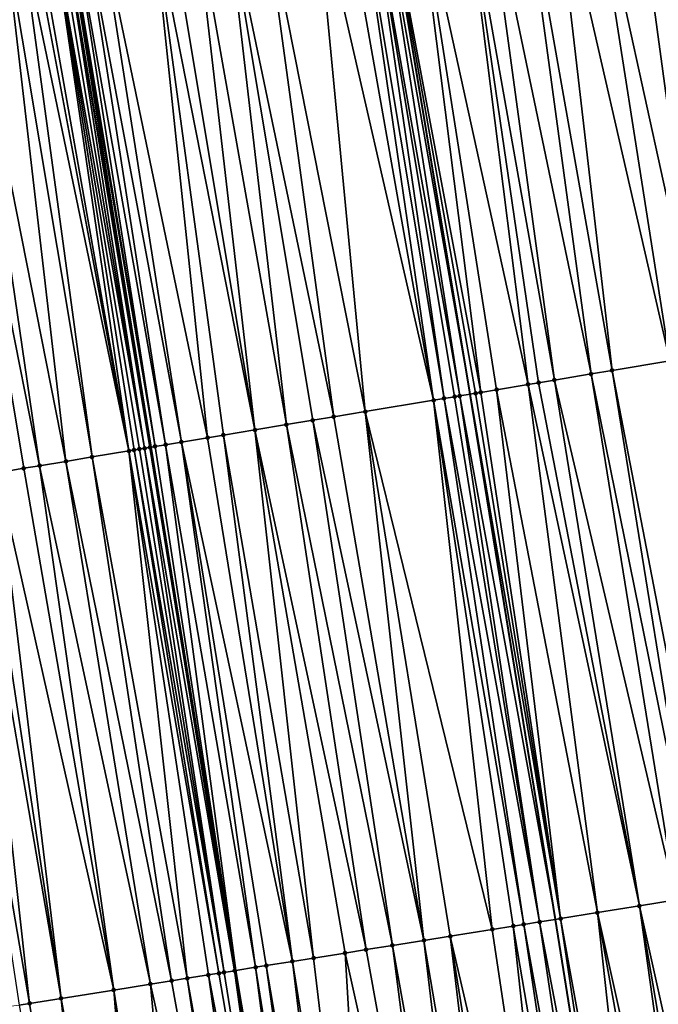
# Model space of a CAD drawing. Header units: feet. Extents: x 2004186 to 2014793, y 836912 to 864902.
# Tile 2 of 256: x 2011017 to 2011041, y 837007 to 837044. Entities that reach past the tile are written whole.
import ezdxf

# ---------------------------------------------------------------- set-up
doc = ezdxf.new("R2010")
doc.units = ezdxf.units.FT
doc.header["$LTSCALE"] = 100
doc.header["$MEASUREMENT"] = 0
for name, color, linetype, lineweight in [('GPL_Skip Line', 2, 'Continuous', 40), ('Road Shots', 4, 'Continuous', 200), ('Road X-Section', 30, 'Continuous', 13)]:
    doc.layers.add(name, color=color, linetype=linetype, lineweight=lineweight)
doc.layers.add('I-77 SB_MM21-27-Surface-TIN', color=7, linetype='Continuous')

msp = doc.modelspace()

# ---------------------------------------------------------------- linework, layer by layer
at = {"layer": 'GPL_Skip Line'}
for points in [[(2011046.910079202, 836951.2534838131, 347.616442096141), (2011043.742944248, 836970.9988746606, 347.9147980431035), (2011040.577503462, 836990.7451653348, 348.1683210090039), (2011037.412689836, 837010.4913708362, 348.4349385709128), (2011034.217597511, 837030.2325329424, 348.7083955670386), (2011030.931256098, 837049.9590714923, 348.9606658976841), (2011027.625421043, 837069.6825809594, 349.1944116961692), (2011024.395787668, 837089.418530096, 349.4389772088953), (2011021.191601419, 837109.1589870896, 349.6569288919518), (2011017.985390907, 837128.8988807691, 349.8962230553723), (2011014.772885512, 837148.6383004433, 350.0837803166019), (2011011.463540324, 837168.3615131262, 350.2913837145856), (2011008.154063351, 837188.0850810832, 350.457803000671), (2011004.844554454, 837207.808839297, 350.6017228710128), (2011001.535076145, 837227.5324152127, 350.7691397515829)], [(2011034.959147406, 836949.3412913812, 347.3911341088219), (2011031.783002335, 836969.0856366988, 347.6617485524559), (2011028.599195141, 836988.8283120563, 347.9372206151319), (2011025.412664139, 837008.571443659, 348.1996572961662), (2011022.231961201, 837028.2391435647, 348.4439752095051), (2011019.020235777, 837047.9780340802, 348.702453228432), (2011015.793692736, 837067.702491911, 348.9422138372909), (2011012.555232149, 837087.4998039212, 349.1792592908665), (2011009.302598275, 837107.2319907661, 349.413238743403), (2011006.018741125, 837126.95375063, 349.6544270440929), (2011002.710291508, 837146.6774372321, 349.8539743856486), (2010999.411798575, 837166.3417659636, 350.0586260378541), (2010996.12436466, 837186.0681942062, 350.2478693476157), (2010992.851467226, 837205.7980384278, 350.4098048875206), (2010989.58635184, 837225.5288545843, 350.5596984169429)]]:
    msp.add_polyline3d(points, dxfattribs=at)
at = {"layer": 'I-77 SB_MM21-27-Surface-TIN', "color": 128, "linetype": 'ByBlock', "lineweight": -2}
for points in [[(2011040.992289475, 837051.6370496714, 348.8140730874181), (2011040.203197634, 837051.5053906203, 348.829854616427), (2011044.278632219, 837031.9105031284, 348.5624584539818)], [(2011041.386831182, 837051.7029044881, 348.8041349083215), (2011040.992289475, 837051.6370496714, 348.8140730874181), (2011044.278632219, 837031.9105031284, 348.5624584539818)], [(2011038.62499899, 837051.2421623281, 348.8541471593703), (2011037.244061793, 837051.0119179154, 348.8688990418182), (2011041.714080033, 837031.4826334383, 348.6119469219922)], [(2011040.203197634, 837051.5053906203, 348.829854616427), (2011038.62499899, 837051.2421623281, 348.8541471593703), (2011042.897728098, 837031.6800601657, 348.5932826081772)], [(2011038.62499899, 837051.2421623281, 348.8541471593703), (2011041.714080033, 837031.4826334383, 348.6119469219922), (2011042.897728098, 837031.6800601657, 348.5932826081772)], [(2011040.203197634, 837051.5053906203, 348.829854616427), (2011042.897728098, 837031.6800601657, 348.5932826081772), (2011044.278632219, 837031.9105031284, 348.5624584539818)], [(2011036.060397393, 837050.8145892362, 348.8796269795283), (2011034.679474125, 837050.5842612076, 348.9011478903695), (2011038.754925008, 837030.989275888, 348.6416665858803)], [(2011037.244061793, 837051.0119179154, 348.8688990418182), (2011036.060397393, 837050.8145892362, 348.8796269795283), (2011039.544025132, 837031.1208852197, 348.6299107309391)], [(2011036.060397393, 837050.8145892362, 348.8796269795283), (2011038.754925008, 837030.989275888, 348.6416665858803), (2011039.544025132, 837031.1208852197, 348.6299107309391)], [(2011037.244061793, 837051.0119179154, 348.8688990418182), (2011039.544025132, 837031.1208852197, 348.6299107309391), (2011041.714080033, 837031.4826334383, 348.6119469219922)], [(2011033.890375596, 837050.4526423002, 348.9136796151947), (2011032.114911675, 837050.1564531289, 348.9456508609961), (2011036.387623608, 837030.5944540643, 348.6764345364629)], [(2011034.679474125, 837050.5842612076, 348.9011478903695), (2011033.890375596, 837050.4526423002, 348.9136796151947), (2011037.373992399, 837030.7590039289, 348.6586472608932)], [(2011033.890375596, 837050.4526423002, 348.9136796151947), (2011036.782172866, 837030.6602635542, 348.6701660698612), (2011037.373992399, 837030.7590039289, 348.6586472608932)], [(2011033.890375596, 837050.4526423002, 348.9136796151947), (2011036.387623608, 837030.5944540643, 348.6764345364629), (2011036.782172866, 837030.6602635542, 348.6701660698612)], [(2011034.679474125, 837050.5842612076, 348.9011478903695), (2011037.373992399, 837030.7590039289, 348.6586472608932), (2011038.754925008, 837030.989275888, 348.6416665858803)], [(2011032.114911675, 837050.1564531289, 348.9456508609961), (2011030.931256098, 837049.9590714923, 348.9606658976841), (2011034.61215997, 837030.2982631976, 348.7085414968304)], [(2011032.114911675, 837050.1564531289, 348.9456508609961), (2011035.203985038, 837030.39697034, 348.699712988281), (2011036.387623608, 837030.5944540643, 348.6764345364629)], [(2011032.114911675, 837050.1564531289, 348.9456508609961), (2011034.61215997, 837030.2982631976, 348.7085414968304), (2011035.203985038, 837030.39697034, 348.699712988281)], [(2011029.352993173, 837049.6962290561, 348.9537217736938), (2011028.366537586, 837049.5322001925, 348.929332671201), (2011032.836629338, 837030.0024744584, 348.708094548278)], [(2011029.944855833, 837049.7947105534, 348.9631596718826), (2011029.352993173, 837049.6962290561, 348.9537217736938), (2011032.836629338, 837030.0024744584, 348.708094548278)], [(2011030.339418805, 837049.8604377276, 348.9635546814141), (2011029.944855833, 837049.7947105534, 348.9631596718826), (2011033.231202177, 837030.0681424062, 348.713284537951)], [(2011029.944855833, 837049.7947105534, 348.9631596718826), (2011032.836629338, 837030.0024744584, 348.708094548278), (2011033.231202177, 837030.0681424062, 348.713284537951)], [(2011030.733975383, 837049.9262032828, 348.9608425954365), (2011030.339418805, 837049.8604377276, 348.9635546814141), (2011033.823040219, 837030.1667716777, 348.7107599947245)], [(2011030.339418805, 837049.8604377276, 348.9635546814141), (2011033.625768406, 837030.1338500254, 348.7152629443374), (2011033.823040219, 837030.1667716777, 348.7107599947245)], [(2011030.339418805, 837049.8604377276, 348.9635546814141), (2011033.231202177, 837030.0681424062, 348.713284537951), (2011033.625768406, 837030.1338500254, 348.7152629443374)], [(2011030.733975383, 837049.9262032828, 348.9608425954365), (2011034.217597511, 837030.2325329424, 348.7083955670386), (2011030.931256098, 837049.9590714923, 348.9606658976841)], [(2011030.733975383, 837049.9262032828, 348.9608425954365), (2011033.823040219, 837030.1667716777, 348.7107599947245), (2011034.217597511, 837030.2325329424, 348.7083955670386)], [(2011034.414876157, 837030.2654135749, 348.7072133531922), (2011030.931256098, 837049.9590714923, 348.9606658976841), (2011034.217597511, 837030.2325329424, 348.7083955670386)], [(2011034.61215997, 837030.2982631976, 348.7085414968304), (2011030.931256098, 837049.9590714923, 348.9606658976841), (2011034.414876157, 837030.2654135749, 348.7072133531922)], [(2011028.366537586, 837049.5322001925, 348.929332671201), (2011026.393631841, 837049.2041098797, 348.8831923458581), (2011030.271841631, 837029.5760185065, 348.6431349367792)], [(2011028.366537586, 837049.5322001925, 348.929332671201), (2011030.271841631, 837029.5760185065, 348.6431349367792), (2011032.836629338, 837030.0024744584, 348.708094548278)], [(2011025.012604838, 837048.9744045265, 348.8543050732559), (2011023.828854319, 837048.7775927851, 348.8231847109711), (2011027.312481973, 837029.0838892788, 348.5734166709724)], [(2011026.393631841, 837049.2041098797, 348.8831923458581), (2011025.012604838, 837048.9744045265, 348.8543050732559), (2011029.088098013, 837029.3791653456, 348.6153666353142)], [(2011025.012604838, 837048.9744045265, 348.8543050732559), (2011028.298940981, 837029.2478976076, 348.5994690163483), (2011029.088098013, 837029.3791653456, 348.6153666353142)], [(2011025.012604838, 837048.9744045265, 348.8543050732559), (2011027.312481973, 837029.0838892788, 348.5734166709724), (2011028.298940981, 837029.2478976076, 348.5994690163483)], [(2011026.393631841, 837049.2041098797, 348.8831923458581), (2011029.088098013, 837029.3791653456, 348.6153666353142), (2011030.271841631, 837029.5760185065, 348.6431349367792)], [(2011022.842407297, 837048.6135125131, 348.8029572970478), (2011022.250533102, 837048.5151002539, 348.7879142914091), (2011026.128741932, 837028.8870146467, 348.5473865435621)], [(2011023.828854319, 837048.7775927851, 348.8231847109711), (2011022.842407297, 837048.6135125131, 348.8029572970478), (2011026.128741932, 837028.8870146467, 348.5473865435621)], [(2011023.828854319, 837048.7775927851, 348.8231847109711), (2011026.128741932, 837028.8870146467, 348.5473865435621), (2011027.312481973, 837029.0838892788, 348.5734166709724)], [(2011022.250533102, 837048.5151002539, 348.7879142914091), (2011020.277637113, 837048.1869513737, 348.746515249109), (2011024.353124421, 837028.5917474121, 348.5047215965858)], [(2011022.250533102, 837048.5151002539, 348.7879142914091), (2011024.944991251, 837028.6902038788, 348.5161863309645), (2011026.128741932, 837028.8870146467, 348.5473865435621)], [(2011022.250533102, 837048.5151002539, 348.7879142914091), (2011024.353124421, 837028.5917474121, 348.5047215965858), (2011024.944991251, 837028.6902038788, 348.5161863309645)], [(2011018.50200387, 837047.8917785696, 348.696207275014), (2011017.910155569, 837047.7932108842, 348.6937466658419), (2011021.39377948, 837028.0995298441, 348.442154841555)], [(2011018.699278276, 837047.9246846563, 348.6929642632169), (2011018.50200387, 837047.8917785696, 348.696207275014), (2011021.985620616, 837028.1981405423, 348.4411339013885)], [(2011018.50200387, 837047.8917785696, 348.696207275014), (2011021.788346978, 837028.1652298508, 348.4447495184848), (2011021.985620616, 837028.1981405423, 348.4411339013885)], [(2011018.50200387, 837047.8917785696, 348.696207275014), (2011021.59106704, 837028.132356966, 348.4453045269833), (2011021.788346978, 837028.1652298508, 348.4447495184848)], [(2011018.50200387, 837047.8917785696, 348.696207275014), (2011021.39377948, 837028.0995298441, 348.442154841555), (2011021.59106704, 837028.132356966, 348.4453045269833)], [(2011018.896567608, 837047.9575011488, 348.6969742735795), (2011018.699278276, 837047.9246846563, 348.6929642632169), (2011021.985620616, 837028.1981405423, 348.4411339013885)], [(2011018.896567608, 837047.9575011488, 348.6969742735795), (2011022.231961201, 837028.2391435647, 348.4439752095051), (2011019.020235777, 837047.9780340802, 348.702453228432)], [(2011018.896567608, 837047.9575011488, 348.6969742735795), (2011022.182904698, 837028.2309885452, 348.4425931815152), (2011022.231961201, 837028.2391435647, 348.4439752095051)], [(2011018.896567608, 837047.9575011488, 348.6969742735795), (2011021.985620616, 837028.1981405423, 348.4411339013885), (2011022.182904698, 837028.2309885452, 348.4425931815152)], [(2011019.093866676, 837047.9902592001, 348.7057153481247), (2011019.020235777, 837047.9780340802, 348.702453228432), (2011022.380197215, 837028.263785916, 348.4481513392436)], [(2011022.380197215, 837028.263785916, 348.4481513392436), (2011019.020235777, 837047.9780340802, 348.702453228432), (2011022.231961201, 837028.2391435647, 348.4439752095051)], [(2011019.291171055, 837048.0229853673, 348.7170375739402), (2011019.093866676, 837047.9902592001, 348.7057153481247), (2011022.380197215, 837028.263785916, 348.4481513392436)], [(2011019.68576182, 837048.0885457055, 348.7309386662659), (2011019.291171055, 837048.0229853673, 348.7170375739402), (2011022.774799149, 837028.3292792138, 348.4674799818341)], [(2011019.291171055, 837048.0229853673, 348.7170375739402), (2011022.380197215, 837028.263785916, 348.4481513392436), (2011022.774799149, 837028.3292792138, 348.4674799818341)], [(2011020.277637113, 837048.1869513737, 348.746515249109), (2011019.68576182, 837048.0885457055, 348.7309386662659), (2011023.366677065, 837028.4276691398, 348.484331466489)], [(2011019.68576182, 837048.0885457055, 348.7309386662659), (2011022.774799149, 837028.3292792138, 348.4674799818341), (2011023.366677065, 837028.4276691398, 348.484331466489)], [(2011020.277637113, 837048.1869513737, 348.746515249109), (2011023.366677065, 837028.4276691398, 348.484331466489), (2011024.353124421, 837028.5917474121, 348.5047215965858)], [(2011016.726401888, 837047.5964181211, 348.6610899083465), (2011015.148096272, 837047.3338319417, 348.6334007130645), (2011019.02629647, 837027.7057981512, 348.3886721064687)], [(2011017.318271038, 837047.6948606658, 348.6736811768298), (2011016.726401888, 837047.5964181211, 348.6610899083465), (2011020.012739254, 837027.8699038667, 348.4068406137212)], [(2011016.726401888, 837047.5964181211, 348.6610899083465), (2011019.02629647, 837027.7057981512, 348.3886721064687), (2011020.012739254, 837027.8699038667, 348.4068406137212)], [(2011017.712858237, 837047.7604424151, 348.6858489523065), (2011017.318271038, 837047.6948606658, 348.6736811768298), (2011021.39377948, 837028.0995298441, 348.442154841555)], [(2011017.318271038, 837047.6948606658, 348.6736811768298), (2011020.012739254, 837027.8699038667, 348.4068406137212), (2011021.39377948, 837028.0995298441, 348.442154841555)], [(2011017.910155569, 837047.7932108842, 348.6937466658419), (2011017.712858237, 837047.7604424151, 348.6858489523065), (2011021.39377948, 837028.0995298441, 348.442154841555)], [(2011015.148096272, 837047.3338319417, 348.6334007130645), (2011014.161642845, 837047.1697901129, 348.6100611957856), (2011018.039849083, 837027.5417200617, 348.368267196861)], [(2011014.161642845, 837047.1697901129, 348.6100611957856), (2011017.447975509, 837027.4433040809, 348.3535249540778), (2011018.039849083, 837027.5417200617, 348.368267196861)], [(2011014.161642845, 837047.1697901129, 348.6100611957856), (2011016.461540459, 837027.279151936, 348.339115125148), (2011017.447975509, 837027.4433040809, 348.3535249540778)], [(2011015.148096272, 837047.3338319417, 348.6334007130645), (2011018.039849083, 837027.5417200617, 348.368267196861), (2011019.02629647, 837027.7057981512, 348.3886721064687)], [(2011041.714080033, 837031.4826334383, 348.6119469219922), (2011039.544025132, 837031.1208852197, 348.6299107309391), (2011043.336869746, 837011.4422094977, 348.3411733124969)], [(2011038.754925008, 837030.989275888, 348.6416665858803), (2011037.373992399, 837030.7590039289, 348.6586472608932), (2011041.954552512, 837011.2204007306, 348.3592159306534)], [(2011039.544025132, 837031.1208852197, 348.6299107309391), (2011038.754925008, 837030.989275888, 348.6416665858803), (2011042.744441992, 837011.3471865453, 348.34618945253)], [(2011038.754925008, 837030.989275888, 348.6416665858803), (2011041.954552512, 837011.2204007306, 348.3592159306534), (2011042.744441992, 837011.3471865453, 348.34618945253)], [(2011039.544025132, 837031.1208852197, 348.6299107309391), (2011042.744441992, 837011.3471865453, 348.34618945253), (2011043.336869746, 837011.4422094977, 348.3411733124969)], [(2011036.387623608, 837030.5944540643, 348.6764345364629), (2011035.203985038, 837030.39697034, 348.699712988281), (2011038.992469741, 837010.7449365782, 348.4093070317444)], [(2011036.782172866, 837030.6602635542, 348.6701660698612), (2011036.387623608, 837030.5944540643, 348.6764345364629), (2011040.572239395, 837010.9985662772, 348.379097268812)], [(2011036.387623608, 837030.5944540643, 348.6764345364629), (2011038.992469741, 837010.7449365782, 348.4093070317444), (2011040.572239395, 837010.9985662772, 348.379097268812)], [(2011037.373992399, 837030.7590039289, 348.6586472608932), (2011036.782172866, 837030.6602635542, 348.6701660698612), (2011040.572239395, 837010.9985662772, 348.379097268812)], [(2011037.373992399, 837030.7590039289, 348.6586472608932), (2011040.572239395, 837010.9985662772, 348.379097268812), (2011041.954552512, 837011.2204007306, 348.3592159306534)], [(2011033.231202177, 837030.0681424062, 348.713284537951), (2011032.836629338, 837030.0024744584, 348.708094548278), (2011036.227812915, 837010.3014585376, 348.4354069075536)], [(2011033.625768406, 837030.1338500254, 348.7152629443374), (2011033.231202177, 837030.0681424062, 348.713284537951), (2011036.820256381, 837010.3963834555, 348.437408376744)], [(2011033.231202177, 837030.0681424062, 348.713284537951), (2011036.227812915, 837010.3014585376, 348.4354069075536), (2011036.820256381, 837010.3963834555, 348.437408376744)], [(2011033.823040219, 837030.1667716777, 348.7107599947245), (2011033.625768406, 837030.1338500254, 348.7152629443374), (2011036.820256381, 837010.3963834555, 348.437408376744)], [(2011033.823040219, 837030.1667716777, 348.7107599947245), (2011037.412689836, 837010.4913708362, 348.4349385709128), (2011034.217597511, 837030.2325329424, 348.7083955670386)], [(2011033.823040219, 837030.1667716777, 348.7107599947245), (2011036.820256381, 837010.3963834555, 348.437408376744), (2011037.412689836, 837010.4913708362, 348.4349385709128)], [(2011034.414876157, 837030.2654135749, 348.7072133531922), (2011034.217597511, 837030.2325329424, 348.7083955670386), (2011037.610167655, 837010.5230332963, 348.4341153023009)], [(2011037.610167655, 837010.5230332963, 348.4341153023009), (2011034.217597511, 837030.2325329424, 348.7083955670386), (2011037.412689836, 837010.4913708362, 348.4349385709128)], [(2011034.61215997, 837030.2982631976, 348.7085414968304), (2011034.414876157, 837030.2654135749, 348.7072133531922), (2011037.610167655, 837010.5230332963, 348.4341153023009)], [(2011035.203985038, 837030.39697034, 348.699712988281), (2011034.61215997, 837030.2982631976, 348.7085414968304), (2011037.610167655, 837010.5230332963, 348.4341153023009)], [(2011035.203985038, 837030.39697034, 348.699712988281), (2011037.610167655, 837010.5230332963, 348.4341153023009), (2011038.992469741, 837010.7449365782, 348.4093070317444)], [(2011032.836629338, 837030.0024744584, 348.708094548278), (2011030.271841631, 837029.5760185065, 348.6431349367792), (2011035.042880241, 837010.111894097, 348.4109745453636)], [(2011032.836629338, 837030.0024744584, 348.708094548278), (2011035.832839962, 837010.2382416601, 348.4293194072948), (2011036.227812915, 837010.3014585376, 348.4354069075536)], [(2011032.836629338, 837030.0024744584, 348.708094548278), (2011035.042880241, 837010.111894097, 348.4109745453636), (2011035.832839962, 837010.2382416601, 348.4293194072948)], [(2011029.088098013, 837029.3791653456, 348.6153666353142), (2011028.298940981, 837029.2478976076, 348.5994690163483), (2011032.475516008, 837009.7012341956, 348.3535241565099)], [(2011030.271841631, 837029.5760185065, 348.6431349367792), (2011029.088098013, 837029.3791653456, 348.6153666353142), (2011032.475516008, 837009.7012341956, 348.3535241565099)], [(2011030.271841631, 837029.5760185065, 348.6431349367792), (2011033.462967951, 837009.8591543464, 348.3774791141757), (2011035.042880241, 837010.111894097, 348.4109745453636)], [(2011030.271841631, 837029.5760185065, 348.6431349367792), (2011032.475516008, 837009.7012341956, 348.3535241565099), (2011033.462967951, 837009.8591543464, 348.3774791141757)], [(2011027.312481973, 837029.0838892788, 348.5734166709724), (2011026.128741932, 837028.8870146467, 348.5473865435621), (2011030.303135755, 837009.3537223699, 348.30708633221)], [(2011028.298940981, 837029.2478976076, 348.5994690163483), (2011027.312481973, 837029.0838892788, 348.5734166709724), (2011031.29058653, 837009.511649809, 348.3305195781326)], [(2011027.312481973, 837029.0838892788, 348.5734166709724), (2011030.303135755, 837009.3537223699, 348.30708633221), (2011031.29058653, 837009.511649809, 348.3305195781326)], [(2011028.298940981, 837029.2478976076, 348.5994690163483), (2011031.29058653, 837009.511649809, 348.3305195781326), (2011032.475516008, 837009.7012341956, 348.3535241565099)], [(2011024.353124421, 837028.5917474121, 348.5047215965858), (2011023.366677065, 837028.4276691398, 348.484331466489), (2011027.538299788, 837008.9113620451, 348.2531767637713)], [(2011024.944991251, 837028.6902038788, 348.5161863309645), (2011024.353124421, 837028.5917474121, 348.5047215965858), (2011027.538299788, 837008.9113620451, 348.2531767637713)], [(2011026.128741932, 837028.8870146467, 348.5473865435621), (2011024.944991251, 837028.6902038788, 348.5161863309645), (2011028.328250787, 837009.037764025, 348.2676263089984)], [(2011024.944991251, 837028.6902038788, 348.5161863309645), (2011027.538299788, 837008.9113620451, 348.2531767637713), (2011028.328250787, 837009.037764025, 348.2676263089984)], [(2011026.128741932, 837028.8870146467, 348.5473865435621), (2011029.513184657, 837009.2273210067, 348.2925926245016), (2011030.303135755, 837009.3537223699, 348.30708633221)], [(2011026.128741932, 837028.8870146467, 348.5473865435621), (2011028.328250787, 837009.037764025, 348.2676263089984), (2011029.513184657, 837009.2273210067, 348.2925926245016)], [(2011022.182904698, 837028.2309885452, 348.4425931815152), (2011021.985620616, 837028.1981405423, 348.4411339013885), (2011025.365900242, 837008.5639705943, 348.1981221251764)], [(2011022.182904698, 837028.2309885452, 348.4425931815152), (2011025.412664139, 837008.571443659, 348.1996572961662), (2011022.231961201, 837028.2391435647, 348.4439752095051)], [(2011022.182904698, 837028.2309885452, 348.4425931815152), (2011025.365900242, 837008.5639705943, 348.1981221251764), (2011025.412664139, 837008.571443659, 348.1996572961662)], [(2011022.380197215, 837028.263785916, 348.4481513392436), (2011022.231961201, 837028.2391435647, 348.4439752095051), (2011025.412664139, 837008.571443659, 348.1996572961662)], [(2011022.774799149, 837028.3292792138, 348.4674799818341), (2011022.380197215, 837028.263785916, 348.4481513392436), (2011025.412664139, 837008.571443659, 348.1996572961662)], [(2011023.366677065, 837028.4276691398, 348.484331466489), (2011022.774799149, 837028.3292792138, 348.4674799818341), (2011026.155876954, 837008.6902121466, 348.2240555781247)], [(2011022.774799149, 837028.3292792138, 348.4674799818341), (2011025.412664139, 837008.571443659, 348.1996572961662), (2011026.155876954, 837008.6902121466, 348.2240555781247)], [(2011023.366677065, 837028.4276691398, 348.484331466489), (2011026.550857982, 837008.7533786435, 348.233749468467), (2011027.538299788, 837008.9113620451, 348.2531767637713)], [(2011023.366677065, 837028.4276691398, 348.484331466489), (2011026.155876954, 837008.6902121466, 348.2240555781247), (2011026.550857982, 837008.7533786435, 348.233749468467)], [(2011020.012739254, 837027.8699038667, 348.4068406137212), (2011019.02629647, 837027.7057981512, 348.3886721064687), (2011022.996015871, 837008.1849604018, 348.1407612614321)], [(2011021.39377948, 837028.0995298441, 348.442154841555), (2011020.012739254, 837027.8699038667, 348.4068406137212), (2011023.588488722, 837008.2797019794, 348.1558867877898)], [(2011020.012739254, 837027.8699038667, 348.4068406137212), (2011022.996015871, 837008.1849604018, 348.1407612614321), (2011023.588488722, 837008.2797019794, 348.1558867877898)], [(2011021.59106704, 837028.132356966, 348.4453045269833), (2011021.39377948, 837028.0995298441, 348.442154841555), (2011024.773438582, 837008.4691591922, 348.1879948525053)], [(2011021.39377948, 837028.0995298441, 348.442154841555), (2011024.378464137, 837008.4059516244, 348.1812409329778), (2011024.773438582, 837008.4691591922, 348.1879948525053)], [(2011021.39377948, 837028.0995298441, 348.442154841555), (2011023.588488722, 837008.2797019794, 348.1558867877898), (2011024.378464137, 837008.4059516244, 348.1812409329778)], [(2011021.788346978, 837028.1652298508, 348.4447495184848), (2011021.59106704, 837028.132356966, 348.4453045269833), (2011024.970929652, 837008.5007389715, 348.1930901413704)], [(2011021.59106704, 837028.132356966, 348.4453045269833), (2011024.773438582, 837008.4691591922, 348.1879948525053), (2011024.970929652, 837008.5007389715, 348.1930901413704)], [(2011021.985620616, 837028.1981405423, 348.4411339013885), (2011021.788346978, 837028.1652298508, 348.4447495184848), (2011024.970929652, 837008.5007389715, 348.1930901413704)], [(2011021.985620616, 837028.1981405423, 348.4411339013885), (2011024.970929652, 837008.5007389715, 348.1930901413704), (2011025.365900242, 837008.5639705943, 348.1981221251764)], [(2011018.039849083, 837027.5417200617, 348.368267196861), (2011017.447975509, 837027.4433040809, 348.3535249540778), (2011020.823641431, 837007.8374123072, 348.0969196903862)], [(2011019.02629647, 837027.7057981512, 348.3886721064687), (2011018.039849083, 837027.5417200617, 348.368267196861), (2011022.206063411, 837008.0585675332, 348.1256594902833)], [(2011018.039849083, 837027.5417200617, 348.368267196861), (2011020.823641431, 837007.8374123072, 348.0969196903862), (2011022.206063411, 837008.0585675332, 348.1256594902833)], [(2011019.02629647, 837027.7057981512, 348.3886721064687), (2011022.206063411, 837008.0585675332, 348.1256594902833), (2011022.996015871, 837008.1849604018, 348.1407612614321)], [(2011015.475099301, 837027.1150364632, 348.3217365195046), (2011014.291370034, 837026.9180971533, 348.3009423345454), (2011017.663834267, 837007.3318241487, 348.0377068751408)], [(2011015.869672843, 837027.1807001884, 348.3272683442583), (2011015.475099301, 837027.1150364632, 348.3217365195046), (2011018.848761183, 837007.5214245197, 348.0595672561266)], [(2011015.475099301, 837027.1150364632, 348.3217365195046), (2011017.663834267, 837007.3318241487, 348.0377068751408), (2011018.848761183, 837007.5214245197, 348.0595672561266)], [(2011016.461540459, 837027.279151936, 348.339115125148), (2011015.869672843, 837027.1807001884, 348.3272683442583), (2011018.848761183, 837007.5214245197, 348.0595672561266)], [(2011017.447975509, 837027.4433040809, 348.3535249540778), (2011016.461540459, 837027.279151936, 348.339115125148), (2011020.823641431, 837007.8374123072, 348.0969196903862)], [(2011016.461540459, 837027.279151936, 348.339115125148), (2011018.848761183, 837007.5214245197, 348.0595672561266), (2011020.823641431, 837007.8374123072, 348.0969196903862)], [(2011014.291370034, 837026.9180971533, 348.3009423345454), (2011017.268862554, 837007.2685995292, 348.0321735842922), (2011017.663834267, 837007.3318241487, 348.0377068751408)], [(2011041.954552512, 837011.2204007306, 348.3592159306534), (2011040.572239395, 837010.9985662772, 348.379097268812), (2011044.921910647, 836991.4423934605, 348.0957943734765)], [(2011040.572239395, 837010.9985662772, 348.379097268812), (2011038.992469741, 837010.7449365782, 348.4093070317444), (2011043.342130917, 836991.1888266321, 348.1245128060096)], [(2011040.572239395, 837010.9985662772, 348.379097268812), (2011043.934543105, 836991.283946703, 348.1111438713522), (2011044.921910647, 836991.4423934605, 348.0957943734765)], [(2011040.572239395, 837010.9985662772, 348.379097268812), (2011043.342130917, 836991.1888266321, 348.1245128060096), (2011043.934543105, 836991.283946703, 348.1111438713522)], [(2011036.820256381, 837010.3963834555, 348.437408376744), (2011040.577503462, 836990.7451653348, 348.1683210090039), (2011037.412689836, 837010.4913708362, 348.4349385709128)], [(2011037.610167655, 837010.5230332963, 348.4341153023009), (2011037.412689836, 837010.4913708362, 348.4349385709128), (2011040.577503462, 836990.7451653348, 348.1683210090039)], [(2011038.992469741, 837010.7449365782, 348.4093070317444), (2011037.610167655, 837010.5230332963, 348.4341153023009), (2011041.169936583, 836990.8401547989, 348.1653954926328)], [(2011037.610167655, 837010.5230332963, 348.4341153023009), (2011040.577503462, 836990.7451653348, 348.1683210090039), (2011041.169936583, 836990.8401547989, 348.1653954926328)], [(2011038.992469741, 837010.7449365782, 348.4093070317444), (2011042.552245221, 836991.062017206, 348.1409519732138), (2011043.342130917, 836991.1888266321, 348.1245128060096)], [(2011038.992469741, 837010.7449365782, 348.4093070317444), (2011041.169936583, 836990.8401547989, 348.1653954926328), (2011042.552245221, 836991.062017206, 348.1409519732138)], [(2011035.042880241, 837010.111894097, 348.4109745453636), (2011033.462967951, 837009.8591543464, 348.3774791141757), (2011038.010220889, 836990.3339959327, 348.1448871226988)], [(2011035.832839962, 837010.2382416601, 348.4293194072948), (2011035.042880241, 837010.111894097, 348.4109745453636), (2011038.010220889, 836990.3339959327, 348.1448871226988)], [(2011036.227812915, 837010.3014585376, 348.4354069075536), (2011035.832839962, 837010.2382416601, 348.4293194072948), (2011039.195153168, 836990.5235628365, 348.1719819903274)], [(2011035.832839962, 837010.2382416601, 348.4293194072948), (2011038.010220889, 836990.3339959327, 348.1448871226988), (2011039.195153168, 836990.5235628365, 348.1719819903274)], [(2011036.820256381, 837010.3963834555, 348.437408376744), (2011036.227812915, 837010.3014585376, 348.4354069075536), (2011039.787604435, 836990.6184390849, 348.1781093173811)], [(2011036.227812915, 837010.3014585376, 348.4354069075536), (2011039.195153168, 836990.5235628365, 348.1719819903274), (2011039.787604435, 836990.6184390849, 348.1781093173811)], [(2011036.820256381, 837010.3963834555, 348.437408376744), (2011039.787604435, 836990.6184390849, 348.1781093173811), (2011040.577503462, 836990.7451653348, 348.1683210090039)], [(2011033.462967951, 837009.8591543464, 348.3774791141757), (2011032.475516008, 837009.7012341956, 348.3535241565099), (2011035.837843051, 836989.9864690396, 348.0942192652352)], [(2011033.462967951, 837009.8591543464, 348.3774791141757), (2011036.627799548, 836990.1128367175, 348.113102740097), (2011038.010220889, 836990.3339959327, 348.1448871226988)], [(2011033.462967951, 837009.8591543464, 348.3774791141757), (2011035.837843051, 836989.9864690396, 348.0942192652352), (2011036.627799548, 836990.1128367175, 348.113102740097)], [(2011030.303135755, 837009.3537223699, 348.30708633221), (2011029.513184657, 837009.2273210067, 348.2925926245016), (2011033.86295908, 836989.6705044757, 348.0506383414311)], [(2011031.29058653, 837009.511649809, 348.3305195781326), (2011030.303135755, 837009.3537223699, 348.30708633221), (2011033.86295908, 836989.6705044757, 348.0506383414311)], [(2011032.475516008, 837009.7012341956, 348.3535241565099), (2011031.29058653, 837009.511649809, 348.3305195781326), (2011034.850405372, 836989.8284598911, 348.0745770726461)], [(2011031.29058653, 837009.511649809, 348.3305195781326), (2011033.86295908, 836989.6705044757, 348.0506383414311), (2011034.850405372, 836989.8284598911, 348.0745770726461)], [(2011032.475516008, 837009.7012341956, 348.3535241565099), (2011034.850405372, 836989.8284598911, 348.0745770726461), (2011035.837843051, 836989.9864690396, 348.0942192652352)], [(2011028.328250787, 837009.037764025, 348.2676263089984), (2011027.538299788, 837008.9113620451, 348.2531767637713), (2011030.703156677, 836989.1648866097, 347.986871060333)], [(2011029.513184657, 837009.2273210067, 348.2925926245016), (2011028.328250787, 837009.037764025, 348.2676263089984), (2011030.703156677, 836989.1648866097, 347.986871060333)], [(2011029.513184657, 837009.2273210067, 348.2925926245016), (2011030.703156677, 836989.1648866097, 347.986871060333), (2011033.86295908, 836989.6705044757, 348.0506383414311)], [(2011026.155876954, 837008.6902121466, 348.2240555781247), (2011025.412664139, 837008.571443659, 348.1996572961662), (2011028.728265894, 836988.8489645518, 347.9398913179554)], [(2011026.550857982, 837008.7533786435, 348.233749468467), (2011026.155876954, 837008.6902121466, 348.2240555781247), (2011029.320750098, 836988.9436352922, 347.962451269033)], [(2011026.155876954, 837008.6902121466, 348.2240555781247), (2011028.728265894, 836988.8489645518, 347.9398913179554), (2011029.320750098, 836988.9436352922, 347.962451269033)], [(2011027.538299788, 837008.9113620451, 348.2531767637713), (2011026.550857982, 837008.7533786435, 348.233749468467), (2011029.913215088, 836989.0384259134, 347.9754254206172)], [(2011026.550857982, 837008.7533786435, 348.233749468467), (2011029.320750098, 836988.9436352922, 347.962451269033), (2011029.913215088, 836989.0384259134, 347.9754254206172)], [(2011027.538299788, 837008.9113620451, 348.2531767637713), (2011029.913215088, 836989.0384259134, 347.9754254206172), (2011030.703156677, 836989.1648866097, 347.986871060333)], [(2011023.588488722, 837008.2797019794, 348.1558867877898), (2011022.996015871, 837008.1849604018, 348.1407612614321), (2011026.555887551, 836988.5014408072, 347.8889716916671)], [(2011024.378464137, 837008.4059516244, 348.1812409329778), (2011023.588488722, 837008.2797019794, 348.1558867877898), (2011027.148350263, 836988.5962456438, 347.9008091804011)], [(2011023.588488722, 837008.2797019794, 348.1558867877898), (2011026.555887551, 836988.5014408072, 347.8889716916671), (2011027.148350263, 836988.5962456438, 347.9008091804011)], [(2011024.773438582, 837008.4691591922, 348.1879948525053), (2011024.378464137, 837008.4059516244, 348.1812409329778), (2011028.135802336, 836988.7541649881, 347.9276321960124)], [(2011024.378464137, 837008.4059516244, 348.1812409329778), (2011027.148350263, 836988.5962456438, 347.9008091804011), (2011028.135802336, 836988.7541649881, 347.9276321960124)], [(2011024.970929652, 837008.5007389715, 348.1930901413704), (2011024.773438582, 837008.4691591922, 348.1879948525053), (2011028.135802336, 836988.7541649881, 347.9276321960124)], [(2011025.365900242, 837008.5639705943, 348.1981221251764), (2011024.970929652, 837008.5007389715, 348.1930901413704), (2011028.135802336, 836988.7541649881, 347.9276321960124)], [(2011025.365900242, 837008.5639705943, 348.1981221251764), (2011028.599195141, 836988.8283120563, 347.9372206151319), (2011025.412664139, 837008.571443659, 348.1996572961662)], [(2011025.365900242, 837008.5639705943, 348.1981221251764), (2011028.135802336, 836988.7541649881, 347.9276321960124), (2011028.599195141, 836988.8283120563, 347.9372206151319)], [(2011028.728265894, 836988.8489645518, 347.9398913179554), (2011025.412664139, 837008.571443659, 348.1996572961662), (2011028.599195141, 836988.8283120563, 347.9372206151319)], [(2011022.206063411, 837008.0585675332, 348.1256594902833), (2011020.823641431, 837007.8374123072, 348.0969196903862), (2011023.988533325, 836988.0907184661, 347.8297903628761)], [(2011022.996015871, 837008.1849604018, 348.1407612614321), (2011022.206063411, 837008.0585675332, 348.1256594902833), (2011026.555887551, 836988.5014408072, 347.8889716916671)], [(2011022.206063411, 837008.0585675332, 348.1256594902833), (2011023.988533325, 836988.0907184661, 347.8297903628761), (2011026.555887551, 836988.5014408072, 347.8889716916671)], [(2011018.848761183, 837007.5214245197, 348.0595672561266), (2011017.663834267, 837007.3318241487, 348.0377068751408), (2011020.828751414, 836987.5849727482, 347.7762462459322)], [(2011020.823641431, 837007.8374123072, 348.0969196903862), (2011018.848761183, 837007.5214245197, 348.0595672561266), (2011022.408639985, 836987.837860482, 347.8018288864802)], [(2011018.848761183, 837007.5214245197, 348.0595672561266), (2011020.828751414, 836987.5849727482, 347.7762462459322), (2011022.408639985, 836987.837860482, 347.8018288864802)], [(2011020.823641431, 837007.8374123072, 348.0969196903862), (2011022.408639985, 836987.837860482, 347.8018288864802), (2011023.988533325, 836988.0907184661, 347.8297903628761)], [(2011017.663834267, 837007.3318241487, 348.0377068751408), (2011017.268862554, 837007.2685995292, 348.0321735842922), (2011020.828751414, 836987.5849727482, 347.7762462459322)]]:
    msp.add_3dface(points, dxfattribs=at)
at = {"layer": 'Road Shots', "lineweight": 100}
for p in [(2011038.754925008, 837030.989275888, 348.6416665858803), (2011039.544025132, 837031.1208852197, 348.6299107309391), (2011036.387623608, 837030.5944540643, 348.6764345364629), (2011036.782172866, 837030.6602635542, 348.6701660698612), (2011037.373992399, 837030.7590039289, 348.6586472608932), (2011033.231202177, 837030.0681424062, 348.713284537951), (2011033.625768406, 837030.1338500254, 348.7152629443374), (2011033.823040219, 837030.1667716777, 348.7107599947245), (2011034.414876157, 837030.2654135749, 348.7072133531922), (2011034.61215997, 837030.2982631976, 348.7085414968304), (2011035.203985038, 837030.39697034, 348.699712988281), (2011032.836629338, 837030.0024744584, 348.708094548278), (2011029.088098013, 837029.3791653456, 348.6153666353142), (2011030.271841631, 837029.5760185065, 348.6431349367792), (2011027.312481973, 837029.0838892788, 348.5734166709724), (2011028.298940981, 837029.2478976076, 348.5994690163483), (2011024.353124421, 837028.5917474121, 348.5047215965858), (2011024.944991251, 837028.6902038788, 348.5161863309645), (2011026.128741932, 837028.8870146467, 348.5473865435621), (2011022.182904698, 837028.2309885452, 348.4425931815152), (2011022.380197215, 837028.263785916, 348.4481513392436), (2011022.774799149, 837028.3292792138, 348.4674799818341), (2011023.366677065, 837028.4276691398, 348.484331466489), (2011020.012739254, 837027.8699038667, 348.4068406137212), (2011021.39377948, 837028.0995298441, 348.442154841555), (2011021.59106704, 837028.132356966, 348.4453045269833), (2011021.788346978, 837028.1652298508, 348.4447495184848), (2011021.985620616, 837028.1981405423, 348.4411339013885), (2011018.039849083, 837027.5417200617, 348.368267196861), (2011019.02629647, 837027.7057981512, 348.3886721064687), (2011017.447975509, 837027.4433040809, 348.3535249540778), (2011040.572239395, 837010.9985662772, 348.379097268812), (2011037.610167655, 837010.5230332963, 348.4341153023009), (2011038.992469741, 837010.7449365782, 348.4093070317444), (2011035.042880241, 837010.111894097, 348.4109745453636), (2011035.832839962, 837010.2382416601, 348.4293194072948), (2011036.227812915, 837010.3014585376, 348.4354069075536), (2011036.820256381, 837010.3963834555, 348.437408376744), (2011033.462967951, 837009.8591543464, 348.3774791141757), (2011030.303135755, 837009.3537223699, 348.30708633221), (2011031.29058653, 837009.511649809, 348.3305195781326), (2011032.475516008, 837009.7012341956, 348.3535241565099), (2011028.328250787, 837009.037764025, 348.2676263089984), (2011029.513184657, 837009.2273210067, 348.2925926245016), (2011026.155876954, 837008.6902121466, 348.2240555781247), (2011026.550857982, 837008.7533786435, 348.233749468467), (2011027.538299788, 837008.9113620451, 348.2531767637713), (2011023.588488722, 837008.2797019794, 348.1558867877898), (2011024.378464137, 837008.4059516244, 348.1812409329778), (2011024.773438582, 837008.4691591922, 348.1879948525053), (2011024.970929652, 837008.5007389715, 348.1930901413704), (2011025.365900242, 837008.5639705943, 348.1981221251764), (2011022.206063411, 837008.0585675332, 348.1256594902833), (2011022.996015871, 837008.1849604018, 348.1407612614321), (2011018.848761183, 837007.5214245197, 348.0595672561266), (2011020.823641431, 837007.8374123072, 348.0969196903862), (2011017.663834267, 837007.3318241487, 348.0377068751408)]:
    msp.add_point(p, dxfattribs=at)
at = {"layer": 'Road X-Section', "extrusion": (-0.1643172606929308, 0.9863280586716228, 0.01252192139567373), "elevation": 495143.1370074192, "flags": 128}
msp.add_lwpolyline([(-2121214.90119036, -5852.564047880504), (-2121215.501190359, -5852.544697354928), (-2121216.10119036, -5852.524561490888), (-2121216.90119036, -5852.489115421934), (-2121217.701190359, -5852.459237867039), (-2121218.50119036, -5852.423672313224), (-2121218.70119036, -5852.416448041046), (-2121219.101190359, -5852.410236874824), (-2121219.50119036, -5852.40905150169), (-2121219.70119036, -5852.40325043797), (-2121220.101190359, -5852.381438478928), (-2121220.50119036, -5852.366103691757), (-2121220.701190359, -5852.356908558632), (-2121220.90119036, -5852.352355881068), (-2121221.30119036, -5852.349834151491), (-2121222.101190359, -5852.3355059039), (-2121222.701190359, -5852.320397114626), (-2121223.30119036, -5852.312181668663), (-2121224.101190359, -5852.30133294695), (-2121225.30119036, -5852.280537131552), (-2121225.701190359, -5852.275004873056), (-2121226.30119036, -5852.263157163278), (-2121227.30119036, -5852.248746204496), (-2121227.901190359, -5852.234002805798), (-2121228.901190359, -5852.213596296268), (-2121229.90119036, -5852.195426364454), (-2121231.30119036, -5852.160109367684), (-2121231.501190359, -5852.156959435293), (-2121231.70119036, -5852.157514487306), (-2121231.90119036, -5852.161130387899), (-2121232.101190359, -5852.159670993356), (-2121232.30119036, -5852.15411239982), (-2121232.701190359, -5852.134782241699), (-2121233.301190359, -5852.117929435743), (-2121234.30119036, -5852.097537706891), (-2121234.901190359, -5852.086072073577), (-2121236.101190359, -5852.054869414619), (-2121237.30119036, -5852.028837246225), (-2121238.30119036, -5852.002782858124), (-2121239.101190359, -5851.986883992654), (-2121240.30119036, -5851.959113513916), (-2121242.90119036, -5851.894148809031), (-2121243.30119036, -5851.888958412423), (-2121243.701190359, -5851.886979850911), (-2121243.90119036, -5851.891483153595), (-2121244.50119036, -5851.895030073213), (-2121244.701190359, -5851.893701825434), (-2121245.30119036, -5851.902531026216), (-2121246.50119036, -5851.925811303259), (-2121246.90119036, -5851.932080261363), (-2121247.501190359, -5851.943599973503), (-2121248.90119036, -5851.960581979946), (-2121249.70119036, -5851.972338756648), (-2121251.901190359, -5851.990303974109), (-2121253.101190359, -5852.008969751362), (-2121254.501190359, -5852.039796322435), (-2121255.30119036, -5852.059790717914), (-2121255.701190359, -5852.074181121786), (-2121255.901190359, -5852.08682330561), (-2121256.101190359, -5852.095285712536), (-2121256.30119036, -5852.098298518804), (-2121256.501190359, -5852.105067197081), (-2121256.90119036, -5852.114312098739), (-2121257.30119036, -5852.137532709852), (-2121258.10119036, -5852.174194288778), (-2121258.30119036, -5852.182023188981), (-2121258.50119036, -5852.184739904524), (-2121258.701190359, -5852.190946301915), (-2121259.30119036, -5852.215582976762), (-2121261.50119036, -5852.299544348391), (-2121262.30119036, -5852.334250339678), (-2121262.90119036, -5852.354755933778), (-2121263.101190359, -5852.363043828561)], dxfattribs=at)
at = {"layer": 'Road X-Section', "extrusion": (-0.1582389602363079, 0.9872995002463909, 0.01414667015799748), "elevation": 508160.4998452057, "flags": 128}
msp.add_lwpolyline([(-2118127.26443362, -6841.683274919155), (-2118128.06443362, -6841.651039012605), (-2118128.66443362, -6841.623040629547), (-2118129.26443362, -6841.605547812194), (-2118129.46443362, -6841.597392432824), (-2118130.06443362, -6841.563038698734), (-2118130.26443362, -6841.554112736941), (-2118130.46443362, -6841.550401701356), (-2118130.86443362, -6841.552571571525), (-2118131.06443362, -6841.550317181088), (-2118131.26443362, -6841.542731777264), (-2118131.664433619, -6841.517778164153), (-2118132.26443362, -6841.489243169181), (-2118132.86443362, -6841.476740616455), (-2118133.66443362, -6841.463752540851), (-2118134.064433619, -6841.458266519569), (-2118134.664433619, -6841.445982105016), (-2118135.26443362, -6841.435553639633), (-2118135.46443362, -6841.431421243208), (-2118135.86443362, -6841.425887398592), (-2118137.06443362, -6841.404024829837), (-2118139.064433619, -6841.366668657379), (-2118140.46443362, -6841.337925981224), (-2118141.26443362, -6841.322822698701), (-2118141.86443362, -6841.307695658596), (-2118142.66443362, -6841.282338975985), (-2118143.064433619, -6841.275584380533), (-2118143.26443362, -6841.270488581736), (-2118143.664433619, -6841.265456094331), (-2118144.46443362, -6841.239520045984), (-2118144.86443362, -6841.229825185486), (-2118145.86443362, -6841.210395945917), (-2118146.66443362, -6841.195944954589), (-2118147.86443362, -6841.170976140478), (-2118148.66443362, -6841.156480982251), (-2118149.664433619, -6841.133045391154), (-2118150.86443362, -6841.110038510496), (-2118151.86443362, -6841.086081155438), (-2118153.46443362, -6841.052582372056), (-2118154.26443362, -6841.034235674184), (-2118154.66443362, -6841.028147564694), (-2118155.26443362, -6841.026145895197), (-2118156.064433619, -6841.029439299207), (-2118157.46443362, -6841.054250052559), (-2118159.064433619, -6841.084462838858), (-2118160.46443362, -6841.104346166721), (-2118161.26443362, -6841.117373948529), (-2118161.86443362, -6841.12239059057), (-2118163.66443362, -6841.143958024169), (-2118165.06443362, -6841.163997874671), (-2118166.26443362, -6841.191144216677), (-2118166.86443362, -6841.20740610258), (-2118167.26443362, -6841.221497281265), (-2118167.66443362, -6841.239514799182), (-2118167.86443362, -6841.241891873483), (-2118168.46443362, -6841.255886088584), (-2118168.86443362, -6841.277386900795), (-2118169.26443362, -6841.291805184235), (-2118169.86443362, -6841.321466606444), (-2118170.26443362, -6841.329415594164), (-2118170.86443362, -6841.355526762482), (-2118171.064433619, -6841.365596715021), (-2118173.66443362, -6841.470041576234), (-2118174.064433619, -6841.486153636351), (-2118174.66443362, -6841.511485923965)], dxfattribs=at)

doc.saveas('drawing.dxf')
